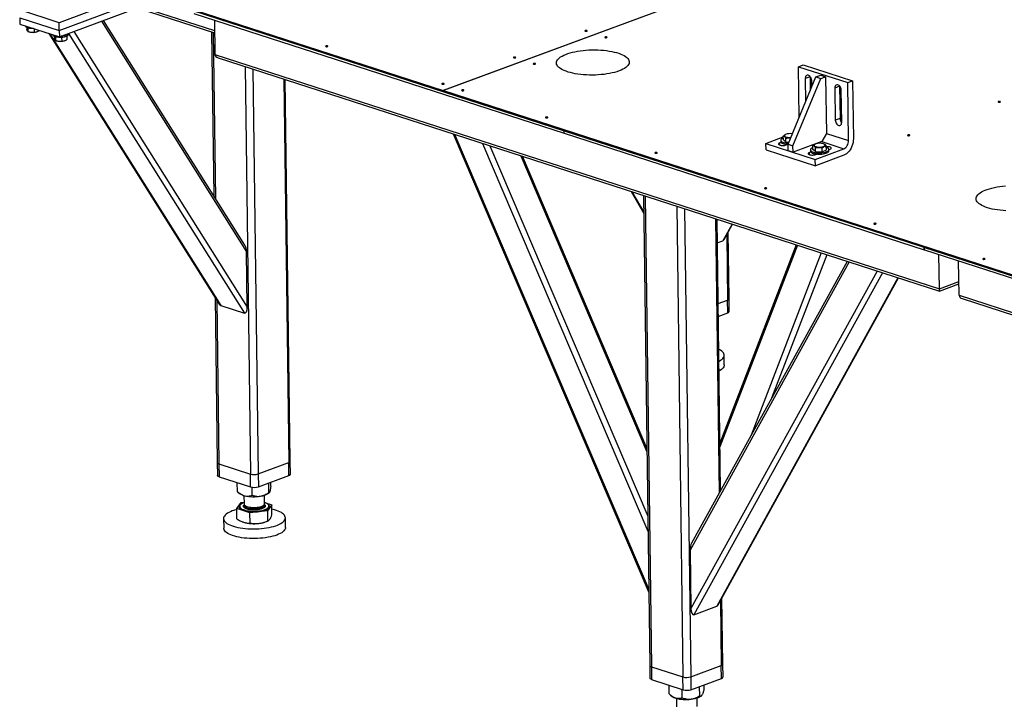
# Model space of a CAD drawing. Header units: millimetres. Extents: x 5 to 589, y 5 to 415.
# Tile 22 of 70: x 257 to 328, y 46 to 96. Entities that reach past the tile are written whole.
import ezdxf

# ---------------------------------------------------------------- set-up
doc = ezdxf.new("R2010")
doc.units = ezdxf.units.MM
doc.layers.add('TRAIT-FORT', color=4, linetype='Continuous', lineweight=25)

msp = doc.modelspace()

# ---------------------------------------------------------------- linework, layer by layer
at = {"layer": 'TRAIT-FORT', "color": 4, "linetype": 'Continuous', "lineweight": 25}
for p, q in [((325.689, 104.563), (287.479, 90.402)), ((325.696, 104.561), (287.486, 90.399)), ((263.714, 96.91), (259.502, 95.349)), ((263.553, 97.133), (270.818, 94.78)), ((263.669, 96.925), (270.82, 94.609)), ((259.502, 95.349), (256.625, 96.28)), ((259.509, 94.786), (264.529, 96.646)), ((259.515, 94.317), (265.207, 96.427)), ((269.318, 96.283), (287.479, 90.402)), ((269.319, 96.212), (287.48, 90.331)), ((269.319, 96.212), (296.295, 87.477)), ((256.633, 95.717), (256.639, 95.249)), ((256.633, 95.717), (259.509, 94.786)), ((262.576, 95.452), (273.152, 78.65)), ((273.035, 79.126), (262.725, 95.507)), ((269.321, 96.025), (296.297, 87.289)), ((270.808, 95.543), (270.84, 93.043)), ((256.639, 95.249), (259.515, 94.317)), ((257.044, 95.117), (257.044, 95.107)), ((257.138, 95.002), (257.14, 94.889)), ((257.212, 94.973), (257.216, 94.722)), ((257.222, 94.719), (257.29, 94.692)), ((257.67, 94.915), (257.674, 94.666)), ((257.909, 94.7), (257.932, 94.71)), ((258.055, 94.79), (258.055, 94.777)), ((259.509, 94.786), (259.502, 95.349)), ((259.509, 94.786), (259.515, 94.317)), ((260.565, 94.706), (273.205, 74.625)), ((270.602, 94.68), (270.758, 82.744)), ((258.754, 94.563), (271.165, 74.848)), ((258.81, 94.545), (271.27, 74.751)), ((259.057, 94.465), (259.057, 94.455)), ((259.152, 94.35), (259.153, 94.237)), ((259.226, 94.321), (259.229, 94.07)), ((259.236, 94.067), (259.303, 94.04)), ((259.683, 94.274), (259.687, 94.014)), ((259.923, 94.048), (259.946, 94.058)), ((260.066, 94.362), (260.069, 94.125)), ((260.157, 94.47), (260.156, 94.555)), ((260.174, 94.561), (272.996, 74.192)), ((270.723, 94.64), (270.882, 82.548)), ((270.84, 93.043), (323.618, 75.952)), ((271.073, 92.797), (323.618, 75.781)), ((273.047, 92.158), (273.436, 62.454)), ((273.615, 91.974), (274.002, 62.463)), ((313.355, 92.146), (313.703, 92.274)), ((313.404, 88.448), (313.355, 92.146)), ((313.355, 92.146), (316.95, 90.981)), ((313.703, 92.274), (317.298, 91.11)), ((275.859, 91.247), (276.225, 63.288)), ((276.338, 63.386), (275.973, 91.21)), ((312.596, 86.5), (314.627, 91.399)), ((312.956, 86.384), (314.986, 91.283)), ((314.197, 91.414), (313.85, 91.285)), ((313.85, 91.285), (313.872, 89.578)), ((314.197, 91.414), (314.21, 90.395)), ((314.323, 90.667), (314.317, 91.134)), ((314.627, 91.399), (314.974, 91.528)), ((314.627, 91.399), (314.986, 91.283)), ((314.974, 91.528), (315.334, 91.411)), ((314.986, 91.283), (315.334, 91.411)), ((315.334, 91.411), (315.388, 87.285)), ((316.95, 90.981), (317.298, 91.11)), ((317.298, 91.11), (317.353, 86.89)), ((287.48, 90.331), (287.479, 90.402)), ((287.486, 90.399), (330.449, 76.487)), ((287.487, 90.329), (287.486, 90.399)), ((316.354, 90.715), (316.007, 90.586)), ((316.007, 90.586), (316.038, 88.242)), ((316.354, 90.715), (316.385, 88.371)), ((316.505, 88.091), (316.474, 90.435)), ((317.006, 86.761), (316.95, 90.981)), ((287.487, 90.334), (287.48, 90.331)), ((287.487, 90.329), (330.45, 76.416)), ((316.385, 88.371), (316.038, 88.242)), ((288.212, 87.247), (302.452, 53.829)), ((288.311, 87.215), (302.449, 54.034)), ((296.295, 87.477), (322.504, 78.989)), ((296.298, 87.289), (296.295, 87.477)), ((296.297, 87.289), (296.295, 87.477)), ((296.298, 87.289), (296.297, 87.289)), ((296.298, 87.289), (322.507, 78.802)), ((310.985, 86.555), (312.251, 87.025)), ((312.254, 86.808), (312.251, 87.089)), ((312.447, 86.653), (312.254, 86.808)), ((312.426, 87.207), (312.409, 87.2)), ((312.447, 86.653), (312.443, 86.934)), ((312.872, 87.255), (312.916, 87.271)), ((315.388, 87.285), (315.046, 86.687)), ((315.388, 87.285), (317.006, 86.761)), ((290.346, 86.556), (302.393, 58.281)), ((290.88, 86.383), (302.379, 59.397)), ((310.985, 86.555), (314.58, 85.391)), ((310.991, 86.086), (310.985, 86.555)), ((310.991, 86.086), (314.586, 84.922)), ((312.092, 86.629), (311.991, 86.591)), ((311.993, 86.434), (311.991, 86.591)), ((312.066, 86.784), (312.068, 86.69)), ((312.447, 86.653), (312.657, 86.647)), ((312.458, 86.44), (312.547, 86.473)), ((312.495, 86.478), (312.496, 86.454)), ((312.596, 86.5), (312.956, 86.384)), ((312.602, 86.031), (312.596, 86.5)), ((312.962, 85.915), (312.956, 86.384)), ((315.046, 86.687), (312.962, 85.915)), ((314.224, 86.085), (314.225, 85.992)), ((314.411, 86.109), (314.408, 86.39)), ((314.604, 85.955), (314.411, 86.109)), ((314.583, 86.508), (314.566, 86.501)), ((314.58, 85.391), (316.664, 86.164)), ((314.604, 85.955), (314.6, 86.236)), ((315.046, 86.687), (316.664, 86.164)), ((315.091, 85.94), (315.087, 86.221)), ((315.091, 85.94), (315.386, 86.079)), ((315.235, 86.504), (315.203, 86.516)), ((315.386, 86.079), (315.382, 86.36)), ((315.573, 86.096), (315.658, 86.128)), ((315.575, 86.009), (315.573, 86.103)), ((293.12, 85.657), (302.318, 64.072)), ((302.314, 64.331), (293.244, 85.617)), ((312.602, 86.031), (312.962, 85.915)), ((314.249, 85.93), (314.148, 85.893)), ((314.15, 85.735), (314.148, 85.893)), ((314.586, 84.922), (314.58, 85.391)), ((316.67, 85.695), (314.586, 84.922)), ((314.604, 85.955), (315.091, 85.94)), ((314.616, 85.741), (314.704, 85.774)), ((314.653, 85.78), (314.653, 85.755)), ((301.169, 83.051), (302.09, 81.449)), ((301.228, 83.032), (302.089, 81.534)), ((302.073, 82.758), (302.521, 48.509)), ((302.194, 82.719), (302.644, 48.411)), ((304.495, 81.974), (304.944, 47.666)), ((305.063, 81.79), (305.51, 47.676)), ((307.307, 81.063), (307.569, 61.052)), ((307.68, 61.253), (307.421, 81.026)), ((308.522, 80.67), (307.853, 79.457)), ((307.953, 79.561), (308.558, 80.658)), ((308.126, 79.876), (308.188, 75.134)), ((308.301, 75.232), (308.237, 80.077)), ((307.444, 79.305), (307.853, 79.457)), ((313.182, 79.161), (307.635, 64.714)), ((313.281, 79.129), (307.638, 64.436)), ((322.507, 78.802), (322.504, 78.989)), ((322.54, 78.978), (368.559, 64.075)), ((322.543, 78.79), (322.54, 78.978)), ((273.205, 74.625), (273.152, 78.65)), ((315.006, 78.57), (309.907, 65.289)), ((315.41, 78.439), (311.399, 67.994)), ((322.542, 78.815), (322.507, 78.802)), ((322.543, 78.79), (368.562, 63.888)), ((323.618, 75.952), (323.586, 78.452)), ((317.045, 77.91), (305.459, 56.906)), ((316.895, 77.958), (305.56, 57.41)), ((325.057, 75.486), (325.024, 77.987)), ((319.08, 77.251), (305.515, 52.658)), ((319.475, 77.123), (305.73, 52.205)), ((320.6, 76.758), (307.398, 52.823)), ((307.498, 52.927), (320.637, 76.747)), ((323.618, 75.952), (325.044, 76.48)), ((323.618, 75.781), (325.046, 76.311)), ((270.855, 75.339), (271.013, 63.297)), ((325.057, 75.486), (365.28, 62.461)), ((270.979, 75.143), (271.135, 63.199)), ((271.27, 74.751), (272.996, 74.192)), ((307.502, 74.88), (308.188, 75.134)), ((308.201, 74.196), (308.188, 75.134)), ((308.313, 74.295), (308.301, 75.232)), ((325.289, 75.24), (365.282, 62.289)), ((307.514, 73.942), (308.201, 74.196)), ((307.951, 70.411), (307.942, 71.114)), ((271.013, 63.297), (271.025, 62.359)), ((271.135, 63.199), (273.436, 62.454)), ((271.135, 63.199), (271.147, 62.261)), ((274.002, 62.463), (276.225, 63.288)), ((276.237, 62.35), (276.225, 63.288)), ((276.35, 62.448), (276.338, 63.386)), ((273.448, 61.516), (273.436, 62.454)), ((274.002, 62.463), (274.014, 61.526)), ((271.147, 62.261), (273.448, 61.516)), ((272.487, 61.17), (272.478, 61.83)), ((274.014, 61.526), (276.237, 62.35)), ((274.773, 61.11), (274.764, 61.804)), ((274.916, 61.57), (274.912, 61.859)), ((272.492, 61.166), (272.487, 61.17)), ((272.491, 61.165), (272.637, 61.041)), ((273.559, 60.91), (273.551, 61.492)), ((274.774, 61.069), (274.813, 61.105)), ((272.442, 59.936), (272.763, 60.387)), ((272.763, 60.387), (272.964, 60.409)), ((272.957, 60.891), (272.966, 60.27)), ((274.438, 60.27), (274.412, 60.296)), ((274.465, 60.289), (274.457, 60.91)), ((274.464, 60.391), (274.995, 60.219)), ((273.396, 59.627), (272.442, 59.936)), ((272.451, 59.193), (272.442, 59.936)), ((272.65, 60.101), (272.65, 60.097)), ((272.967, 60.181), (272.967, 60.152)), ((274.673, 59.769), (273.396, 59.627)), ((273.406, 58.884), (273.396, 59.627)), ((274.461, 60.223), (274.487, 60.201)), ((274.467, 60.172), (274.467, 60.2)), ((274.995, 60.219), (274.673, 59.769)), ((274.673, 59.769), (274.683, 59.026)), ((274.785, 60.125), (274.785, 60.129)), ((275.004, 59.476), (274.995, 60.219)), ((271.479, 59.209), (271.488, 58.506)), ((272.843, 58.974), (272.85, 58.971)), ((272.85, 58.971), (272.93, 58.942)), ((274.615, 58.994), (274.712, 59.036)), ((275.988, 58.565), (275.979, 59.268)), ((305.459, 56.906), (305.515, 52.658)), ((307.671, 53.242), (307.734, 48.5)), ((307.846, 48.598), (307.782, 53.443)), ((305.73, 52.205), (307.398, 52.823)), ((302.521, 48.509), (302.534, 47.571)), ((302.644, 48.411), (304.944, 47.666)), ((302.644, 48.411), (302.656, 47.473)), ((305.51, 47.676), (307.734, 48.5)), ((307.746, 47.562), (307.734, 48.5)), ((307.858, 47.661), (307.846, 48.598)), ((302.656, 47.473), (304.957, 46.728)), ((304.957, 46.728), (304.944, 47.666)), ((305.51, 47.676), (305.522, 46.738)), ((305.522, 46.738), (307.746, 47.562)), ((303.933, 46.441), (303.925, 47.062)), ((304.888, 46.132), (304.88, 46.753)), ((306.164, 46.273), (306.155, 46.973)), ((306.486, 46.724), (306.481, 47.094)), ((304.043, 46.341), (304.145, 46.254)), ((304.466, 46.103), (304.474, 45.482)), ((305.974, 45.502), (305.966, 46.123)), ((306.282, 46.282), (306.292, 46.291))]:
    msp.add_line(p, q, dxfattribs=at)
at = {"layer": 'TRAIT-FORT', "color": 4, "linetype": 'Continuous', "lineweight": 25, "flags": 128}
for points in [[(257.639, 94.925), (257.56, 94.924), (257.463, 94.928), (257.37, 94.938), (257.284, 94.953), (257.208, 94.974), (257.144, 95), (257.095, 95.029), (257.062, 95.06), (257.046, 95.094), (257.044, 95.107)], [(297.946, 94.733), (297.964, 94.743), (297.97, 94.754), (297.962, 94.765), (297.944, 94.775), (297.916, 94.78), (297.883, 94.782), (297.851, 94.779), (297.823, 94.772), (297.805, 94.763), (297.8, 94.751), (297.807, 94.74), (297.825, 94.731), (297.853, 94.725), (297.886, 94.723), (297.918, 94.726), (297.946, 94.733)], [(260.119, 94.398), (260.075, 94.367), (260.016, 94.339), (259.943, 94.315), (259.86, 94.296), (259.769, 94.282), (259.672, 94.274), (259.574, 94.272), (259.476, 94.276), (259.383, 94.286), (259.297, 94.301), (259.221, 94.322), (259.157, 94.348), (259.108, 94.377), (259.075, 94.408), (259.059, 94.442), (259.057, 94.455)], [(260.118, 94.492), (260.074, 94.461), (260.014, 94.433), (259.942, 94.409), (259.859, 94.39), (259.768, 94.376), (259.671, 94.367), (259.648, 94.366)], [(260.156, 94.554), (260.146, 94.525), (260.118, 94.492)], [(299.384, 94.267), (299.402, 94.277), (299.408, 94.288), (299.401, 94.3), (299.382, 94.309), (299.354, 94.315), (299.321, 94.316), (299.289, 94.314), (299.262, 94.307), (299.244, 94.297), (299.238, 94.285), (299.245, 94.274), (299.264, 94.265), (299.291, 94.259), (299.324, 94.257), (299.356, 94.26), (299.384, 94.267)], [(279.056, 93.612), (279.074, 93.622), (279.08, 93.633), (279.073, 93.644), (279.054, 93.653), (279.026, 93.659), (278.994, 93.661), (278.961, 93.658), (278.934, 93.651), (278.916, 93.641), (278.91, 93.63), (278.917, 93.619), (278.936, 93.61), (278.964, 93.604), (278.996, 93.602), (279.029, 93.605), (279.056, 93.612)], [(300.284, 91.835), (300.128, 91.781), (299.96, 91.732), (299.781, 91.688), (299.593, 91.648), (299.397, 91.614), (299.195, 91.586), (298.986, 91.564), (298.774, 91.547), (298.559, 91.536), (298.343, 91.532), (298.127, 91.533), (297.913, 91.541), (297.702, 91.555), (297.496, 91.575), (297.295, 91.6), (297.101, 91.631), (296.916, 91.668), (296.741, 91.71), (296.577, 91.757), (296.425, 91.808), (296.285, 91.864), (296.16, 91.924), (296.049, 91.987), (295.954, 92.053), (295.875, 92.122), (295.813, 92.193), (295.767, 92.266), (295.74, 92.34), (295.729, 92.415), (295.737, 92.49), (295.762, 92.565), (295.804, 92.639), (295.863, 92.711), (295.94, 92.783), (296.032, 92.851), (296.14, 92.918), (296.263, 92.981), (296.4, 93.04), (296.55, 93.096), (296.713, 93.147), (296.886, 93.194), (297.07, 93.236), (297.262, 93.273), (297.461, 93.304), (297.667, 93.329), (297.877, 93.349), (298.091, 93.362), (298.307, 93.37), (298.523, 93.372), (298.738, 93.367), (298.951, 93.356), (299.16, 93.339), (299.364, 93.317), (299.561, 93.288), (299.75, 93.254), (299.93, 93.215), (300.1, 93.171), (300.259, 93.121), (300.405, 93.068), (300.537, 93.01), (300.655, 92.949), (300.758, 92.884), (300.846, 92.816), (300.916, 92.746), (300.97, 92.674), (301.007, 92.601), (301.026, 92.526), (301.027, 92.451), (301.011, 92.376), (300.978, 92.302), (300.927, 92.228), (300.859, 92.156), (300.774, 92.086), (300.674, 92.018), (300.558, 91.954), (300.428, 91.892), (300.284, 91.835)], [(292.734, 92.801), (292.752, 92.811), (292.758, 92.823), (292.751, 92.834), (292.732, 92.843), (292.704, 92.849), (292.672, 92.851), (292.639, 92.848), (292.612, 92.841), (292.594, 92.831), (292.588, 92.82), (292.595, 92.809), (292.614, 92.799), (292.642, 92.793), (292.675, 92.792), (292.707, 92.794), (292.734, 92.801)], [(294.172, 92.336), (294.19, 92.346), (294.196, 92.357), (294.189, 92.368), (294.17, 92.377), (294.142, 92.383), (294.11, 92.385), (294.077, 92.382), (294.05, 92.375), (294.032, 92.365), (294.026, 92.354), (294.033, 92.343), (294.052, 92.334), (294.08, 92.328), (294.113, 92.326), (294.145, 92.329), (294.172, 92.336)], [(314.317, 91.134), (314.309, 91.209), (314.288, 91.284), (314.256, 91.355), (314.213, 91.417), (314.163, 91.467), (314.108, 91.503), (314.051, 91.521), (313.997, 91.521), (313.947, 91.503), (313.906, 91.468), (313.875, 91.418), (313.856, 91.356), (313.85, 91.285)], [(287.523, 90.87), (287.541, 90.88), (287.547, 90.891), (287.54, 90.902), (287.521, 90.912), (287.493, 90.917), (287.46, 90.919), (287.428, 90.916), (287.401, 90.909), (287.383, 90.9), (287.377, 90.888), (287.384, 90.877), (287.403, 90.868), (287.431, 90.862), (287.463, 90.86), (287.496, 90.863), (287.523, 90.87)], [(288.961, 90.404), (288.979, 90.414), (288.985, 90.425), (288.978, 90.437), (288.959, 90.446), (288.931, 90.452), (288.898, 90.453), (288.866, 90.451), (288.839, 90.444), (288.821, 90.434), (288.815, 90.422), (288.822, 90.411), (288.841, 90.402), (288.869, 90.396), (288.901, 90.394), (288.934, 90.397), (288.961, 90.404)], [(316.474, 90.435), (316.466, 90.51), (316.446, 90.585), (316.413, 90.656), (316.37, 90.719), (316.32, 90.769), (316.265, 90.804), (316.208, 90.822), (316.154, 90.823), (316.104, 90.805), (316.063, 90.77), (316.032, 90.719), (316.013, 90.657), (316.007, 90.586)], [(328.039, 89.571), (328.057, 89.581), (328.063, 89.592), (328.056, 89.603), (328.037, 89.613), (328.009, 89.618), (327.976, 89.62), (327.944, 89.617), (327.916, 89.61), (327.898, 89.601), (327.893, 89.589), (327.9, 89.578), (327.918, 89.569), (327.946, 89.563), (327.979, 89.561), (328.011, 89.564), (328.039, 89.571)], [(295.073, 88.425), (295.091, 88.435), (295.097, 88.446), (295.09, 88.457), (295.071, 88.467), (295.043, 88.473), (295.01, 88.474), (294.978, 88.471), (294.951, 88.465), (294.933, 88.455), (294.927, 88.443), (294.934, 88.432), (294.953, 88.423), (294.981, 88.417), (295.013, 88.415), (295.046, 88.418), (295.073, 88.425)], [(316.038, 88.242), (316.045, 88.167), (316.066, 88.092), (316.099, 88.021), (316.142, 87.958), (316.192, 87.908), (316.247, 87.873), (316.303, 87.855), (316.358, 87.854), (316.407, 87.872), (316.449, 87.908), (316.48, 87.958), (316.499, 88.02), (316.505, 88.091)], [(312.252, 86.949), (312.21, 86.931), (312.149, 86.898), (312.104, 86.862), (312.076, 86.825), (312.066, 86.786), (312.075, 86.747), (312.102, 86.71), (312.146, 86.675), (312.207, 86.643), (312.282, 86.616), (312.37, 86.593), (312.468, 86.575), (312.573, 86.564), (312.621, 86.561)], [(312.414, 87.201), (312.371, 87.176), (312.344, 87.148), (312.333, 87.119), (312.341, 87.09), (312.366, 87.062), (312.407, 87.037), (312.462, 87.015), (312.53, 86.998), (312.606, 86.987), (312.688, 86.981), (312.773, 86.982), (312.796, 86.983)], [(317.353, 86.89), (317.348, 86.754), (317.328, 86.615), (317.295, 86.477), (317.249, 86.342), (317.191, 86.213), (317.123, 86.092), (317.044, 85.983), (316.958, 85.886), (316.866, 85.805), (316.769, 85.741), (316.67, 85.695)], [(321.439, 87.125), (321.457, 87.135), (321.463, 87.146), (321.456, 87.157), (321.437, 87.167), (321.409, 87.173), (321.377, 87.174), (321.344, 87.171), (321.317, 87.165), (321.299, 87.155), (321.293, 87.143), (321.3, 87.132), (321.319, 87.123), (321.347, 87.117), (321.38, 87.115), (321.412, 87.118), (321.439, 87.125)], [(311.991, 86.591), (311.944, 86.569), (311.913, 86.544), (311.9, 86.517), (311.906, 86.49), (311.931, 86.464), (311.972, 86.442), (312.029, 86.423), (312.096, 86.41), (312.172, 86.404), (312.25, 86.403), (312.327, 86.41), (312.398, 86.422), (312.458, 86.44)], [(312.068, 86.69), (312.076, 86.654), (312.103, 86.616), (312.148, 86.581), (312.208, 86.55), (312.283, 86.522), (312.371, 86.499), (312.469, 86.482), (312.574, 86.47), (312.597, 86.469)], [(314.408, 86.25), (314.367, 86.233), (314.306, 86.2), (314.261, 86.164), (314.233, 86.126), (314.224, 86.087), (314.232, 86.049), (314.259, 86.012), (314.304, 85.977), (314.364, 85.945), (314.439, 85.917), (314.527, 85.894), (314.625, 85.877), (314.73, 85.865), (314.84, 85.86), (314.952, 85.861), (315.062, 85.869), (315.167, 85.882), (315.265, 85.902), (315.354, 85.927), (315.429, 85.956), (315.491, 85.989), (315.536, 86.025), (315.564, 86.062), (315.573, 86.101), (315.565, 86.14), (315.538, 86.177), (315.493, 86.212), (315.433, 86.243), (315.383, 86.263)], [(314.571, 86.503), (314.528, 86.477), (314.501, 86.449), (314.49, 86.42), (314.498, 86.391), (314.523, 86.363), (314.564, 86.338), (314.619, 86.317), (314.687, 86.3), (314.763, 86.288), (314.845, 86.283), (314.93, 86.283), (315.013, 86.29), (315.09, 86.302), (315.159, 86.32), (315.217, 86.342), (315.26, 86.368), (315.288, 86.396), (315.298, 86.425), (315.29, 86.454), (315.266, 86.482), (315.225, 86.507), (315.169, 86.528), (315.102, 86.545), (315.025, 86.556), (314.943, 86.562), (314.858, 86.562), (314.776, 86.555), (314.698, 86.543), (314.629, 86.525), (314.571, 86.503)], [(315.658, 86.128), (315.705, 86.15), (315.736, 86.175), (315.749, 86.202), (315.743, 86.229), (315.718, 86.255), (315.677, 86.277), (315.62, 86.295), (315.552, 86.308), (315.477, 86.315), (315.399, 86.315), (315.383, 86.315)], [(316.664, 86.164), (316.732, 86.198), (316.797, 86.248), (316.856, 86.314), (316.908, 86.392), (316.95, 86.479), (316.982, 86.572), (317, 86.667), (317.006, 86.761)], [(303.045, 85.843), (303.063, 85.853), (303.069, 85.865), (303.061, 85.876), (303.043, 85.885), (303.015, 85.891), (302.982, 85.893), (302.95, 85.89), (302.922, 85.883), (302.904, 85.873), (302.899, 85.862), (302.906, 85.851), (302.924, 85.841), (302.952, 85.835), (302.985, 85.834), (303.017, 85.837), (303.045, 85.843)], [(314.148, 85.893), (314.101, 85.87), (314.07, 85.845), (314.057, 85.818), (314.063, 85.791), (314.088, 85.766), (314.13, 85.743), (314.186, 85.725), (314.254, 85.712), (314.329, 85.705), (314.407, 85.705), (314.484, 85.711), (314.555, 85.723), (314.616, 85.741)], [(314.225, 85.992), (314.234, 85.955), (314.26, 85.918), (314.305, 85.883), (314.365, 85.851), (314.441, 85.823), (314.528, 85.801), (314.626, 85.783), (314.731, 85.772), (314.841, 85.766), (314.953, 85.768), (315.063, 85.775), (315.168, 85.789), (315.267, 85.808), (315.355, 85.833), (315.431, 85.862), (315.492, 85.895), (315.537, 85.931), (315.565, 85.969), (315.575, 86.007), (315.575, 86.009)], [(311.016, 83.262), (311.034, 83.272), (311.04, 83.283), (311.033, 83.294), (311.014, 83.304), (310.987, 83.31), (310.954, 83.311), (310.922, 83.308), (310.894, 83.302), (310.876, 83.292), (310.87, 83.28), (310.877, 83.269), (310.896, 83.26), (310.924, 83.254), (310.957, 83.252), (310.989, 83.255), (311.016, 83.262)], [(328.473, 81.645), (328.262, 81.659), (328.055, 81.679), (327.854, 81.704), (327.661, 81.735), (327.476, 81.772), (327.301, 81.814), (327.136, 81.861), (326.984, 81.912), (326.845, 81.968), (326.719, 82.028), (326.609, 82.091), (326.514, 82.157), (326.435, 82.226), (326.372, 82.297), (326.327, 82.37), (326.299, 82.444), (326.289, 82.519), (326.296, 82.594), (326.321, 82.669), (326.363, 82.743), (326.423, 82.815), (326.499, 82.887), (326.591, 82.955), (326.699, 83.022), (326.822, 83.085), (326.959, 83.144), (327.11, 83.2), (327.272, 83.251), (327.446, 83.298), (327.629, 83.34), (327.821, 83.377), (328.021, 83.408), (328.226, 83.433), (328.437, 83.453)], [(318.988, 80.68), (319.006, 80.69), (319.012, 80.702), (319.005, 80.713), (318.986, 80.722), (318.958, 80.728), (318.926, 80.73), (318.893, 80.727), (318.866, 80.72), (318.848, 80.71), (318.842, 80.699), (318.849, 80.688), (318.868, 80.678), (318.896, 80.672), (318.929, 80.671), (318.961, 80.674), (318.988, 80.68)], [(326.92, 78.112), (326.938, 78.122), (326.944, 78.133), (326.937, 78.144), (326.918, 78.154), (326.89, 78.159), (326.858, 78.161), (326.825, 78.158), (326.798, 78.151), (326.78, 78.142), (326.774, 78.13), (326.781, 78.119), (326.8, 78.11), (326.828, 78.104), (326.861, 78.102), (326.893, 78.105), (326.92, 78.112)], [(307.557, 70.669), (307.587, 70.686), (307.687, 70.747), (307.771, 70.81), (307.839, 70.876), (307.89, 70.943), (307.924, 71.012), (307.941, 71.081), (307.939, 71.15), (307.921, 71.219), (307.884, 71.286), (307.831, 71.352), (307.761, 71.416), (307.675, 71.477), (307.573, 71.535), (307.545, 71.549)], [(307.951, 70.411), (307.944, 70.343), (307.919, 70.274), (307.876, 70.206), (307.817, 70.14), (307.741, 70.075), (307.648, 70.013), (307.566, 69.966)], [(271.013, 63.297), (271.013, 63.295), (271.022, 63.268), (271.046, 63.242), (271.084, 63.219), (271.135, 63.199)], [(271.013, 63.297), (271.013, 63.295), (271.022, 63.268), (271.046, 63.242), (271.084, 63.219), (271.135, 63.199)], [(271.147, 62.261), (271.097, 62.281), (271.059, 62.304), (271.034, 62.33), (271.025, 62.357), (271.025, 62.359)], [(272.964, 60.369), (272.912, 60.349), (272.829, 60.31), (272.76, 60.268), (272.708, 60.224), (272.672, 60.177), (272.653, 60.13), (272.652, 60.083), (272.668, 60.036), (272.701, 59.99), (272.751, 59.947), (272.817, 59.906), (272.898, 59.868), (272.992, 59.835), (273.099, 59.806), (273.215, 59.783), (273.339, 59.764), (273.47, 59.752), (273.605, 59.746), (273.742, 59.745), (273.878, 59.751), (274.011, 59.763)], [(272.966, 60.27), (272.966, 60.268), (272.976, 60.228), (273.003, 60.19), (273.047, 60.154), (273.107, 60.12), (273.181, 60.091), (273.267, 60.066), (273.364, 60.045), (273.47, 60.031), (273.581, 60.022), (273.695, 60.019), (273.809, 60.022), (273.922, 60.032)], [(272.967, 60.181), (272.968, 60.169), (272.982, 60.13), (273.014, 60.092), (273.062, 60.056), (273.125, 60.024), (273.202, 59.995), (273.292, 59.971), (273.391, 59.952), (273.498, 59.939), (273.61, 59.932), (273.725, 59.93), (273.839, 59.935), (273.951, 59.946), (274.057, 59.962), (274.155, 59.984), (274.242, 60.011), (274.318, 60.042), (274.379, 60.076), (274.425, 60.113), (274.454, 60.152), (274.466, 60.192), (274.461, 60.232), (274.438, 60.27), (274.438, 60.27)], [(273.922, 60.032), (274.03, 60.047), (274.13, 60.067), (274.22, 60.093), (274.299, 60.123), (274.364, 60.156), (274.414, 60.193), (274.447, 60.231), (274.464, 60.271), (274.465, 60.289)], [(274.011, 59.763), (274.14, 59.78), (274.262, 59.803), (274.375, 59.831), (274.477, 59.864), (274.567, 59.901), (274.643, 59.941), (274.703, 59.984), (274.747, 60.03), (274.775, 60.077), (274.785, 60.124), (274.778, 60.171), (274.753, 60.218), (274.711, 60.262), (274.653, 60.305), (274.579, 60.344), (274.491, 60.379), (274.464, 60.389)], [(272.111, 59.762), (271.979, 59.709), (271.861, 59.652), (271.758, 59.592), (271.67, 59.529), (271.598, 59.464), (271.542, 59.397), (271.504, 59.329), (271.483, 59.26), (271.48, 59.19), (271.495, 59.122), (271.526, 59.054), (271.576, 58.988), (271.642, 58.923), (271.724, 58.861), (271.822, 58.802), (271.935, 58.747), (272.062, 58.695), (272.202, 58.647), (272.354, 58.605), (272.517, 58.567), (272.689, 58.534), (272.869, 58.507), (273.056, 58.486), (273.249, 58.47), (273.445, 58.461), (273.643, 58.457), (273.842, 58.46), (274.04, 58.469), (274.236, 58.484), (274.428, 58.504), (274.614, 58.531), (274.793, 58.563), (274.964, 58.6), (275.126, 58.642), (275.276, 58.689), (275.415, 58.741), (275.54, 58.796), (275.651, 58.854), (275.746, 58.916), (275.827, 58.98), (275.89, 59.046), (275.937, 59.114), (275.967, 59.183), (275.979, 59.252), (275.973, 59.321), (275.95, 59.389), (275.909, 59.456), (275.852, 59.522), (275.777, 59.585), (275.687, 59.645), (275.582, 59.703), (275.462, 59.756), (275.328, 59.806), (275.182, 59.851), (275.024, 59.892), (274.999, 59.898)], [(272.692, 60.206), (272.654, 60.166), (272.626, 60.118), (272.616, 60.069), (272.623, 60.02), (272.649, 59.972), (272.692, 59.926), (272.752, 59.882), (272.828, 59.842), (272.919, 59.805), (273.022, 59.773), (273.138, 59.746), (273.262, 59.724), (273.394, 59.708), (273.532, 59.699), (273.672, 59.695), (273.813, 59.698), (273.953, 59.707), (274.089, 59.722), (274.219, 59.743), (274.34, 59.769), (274.451, 59.801), (274.551, 59.837), (274.636, 59.877), (274.707, 59.92), (274.761, 59.966), (274.798, 60.013), (274.818, 60.062), (274.819, 60.111), (274.802, 60.16), (274.768, 60.207), (274.74, 60.233)], [(272.65, 60.097), (272.652, 60.078), (272.668, 60.031), (272.701, 59.985), (272.752, 59.942), (272.818, 59.901), (272.898, 59.864), (272.992, 59.83), (273.099, 59.802), (273.215, 59.778), (273.339, 59.76), (273.47, 59.747), (273.605, 59.741), (273.742, 59.74), (273.878, 59.746), (274.012, 59.758)], [(272.967, 60.152), (272.967, 60.151), (272.977, 60.111), (273.004, 60.073), (273.049, 60.036), (273.108, 60.003), (273.182, 59.973), (273.269, 59.948), (273.366, 59.928), (273.471, 59.913), (273.582, 59.905), (273.696, 59.902), (273.811, 59.905), (273.923, 59.914)], [(273.923, 59.914), (274.031, 59.929), (274.131, 59.95), (274.222, 59.976), (274.301, 60.005), (274.366, 60.039), (274.416, 60.075), (274.449, 60.114), (274.465, 60.154), (274.467, 60.172)], [(274.012, 59.758), (274.14, 59.775), (274.262, 59.798), (274.375, 59.826), (274.477, 59.859), (274.567, 59.896), (274.643, 59.936), (274.703, 59.98), (274.748, 60.025), (274.775, 60.072), (274.785, 60.119), (274.785, 60.125)], [(275.356, 58.011), (275.212, 57.962), (275.056, 57.917), (274.889, 57.877), (274.714, 57.843), (274.531, 57.813), (274.342, 57.79), (274.148, 57.772), (273.951, 57.76), (273.752, 57.754), (273.553, 57.755), (273.356, 57.761), (273.161, 57.774), (272.971, 57.792), (272.787, 57.817), (272.611, 57.846), (272.443, 57.882), (272.286, 57.922), (272.139, 57.967), (272.006, 58.017), (271.886, 58.071), (271.78, 58.128), (271.69, 58.189), (271.616, 58.252), (271.558, 58.317), (271.518, 58.384), (271.494, 58.453), (271.488, 58.506)], [(275.988, 58.565), (275.984, 58.514), (275.963, 58.445), (275.925, 58.377), (275.87, 58.31), (275.798, 58.244), (275.71, 58.182), (275.606, 58.121), (275.488, 58.064), (275.356, 58.011)], [(302.521, 48.509), (302.522, 48.507), (302.531, 48.48), (302.555, 48.455), (302.593, 48.431), (302.644, 48.411)], [(302.521, 48.509), (302.522, 48.507), (302.531, 48.48), (302.555, 48.455), (302.593, 48.431), (302.644, 48.411)], [(302.656, 47.473), (302.605, 47.494), (302.567, 47.517), (302.543, 47.543), (302.534, 47.569), (302.534, 47.571)], [(306.282, 46.282), (306.281, 46.282), (306.217, 46.234), (306.136, 46.189), (306.039, 46.148), (305.927, 46.111), (305.804, 46.08), (305.67, 46.055), (305.528, 46.036)]]:
    msp.add_lwpolyline(points, dxfattribs=at)
at = {"layer": 'TRAIT-FORT', "color": 4, "linetype": 'Continuous', "lineweight": 25}
for centre, radius, start, end in [((257.588, 95.577), 0.934, 251.36619, 290.13461), ((259.601, 94.925), 0.934, 251.36619, 290.13461), ((260.067, 94.472), 0.0908, 305.33114, 358.20646), ((316.844, 88.379), 0.459, 181.00368, 221.65098), ((312.749, 86.332), 0.932, 80.21797, 111.04051), ((308.167, 75.272), 0.139, 278.82002, 343.59456), ((308.179, 74.334), 0.139, 278.82002, 343.59456), ((276.204, 63.425), 0.139, 278.82002, 343.59456), ((273.703, 63.396), 0.979, 254.21664, 287.78374), ((276.216, 62.488), 0.139, 278.82002, 343.59456), ((273.183, 61.769), 0.91, 233.10001, 259.95882), ((273.715, 62.458), 0.979, 254.21664, 287.78374), ((274.04, 62.111), 1.274, 275.76871, 305.16967), ((273.674, 63.837), 3.035, 257.65066, 279.37339), ((273.258, 56.621), 3.344, 104.10497, 110.0458), ((273.696, 61.674), 2.837, 254.33254, 277.0744), ((273.872, 60.848), 1.997, 274.98856, 291.84749), ((307.712, 48.638), 0.139, 278.82002, 343.59456), ((305.211, 48.609), 0.979, 254.21664, 287.78374), ((307.724, 47.7), 0.139, 278.82002, 343.59456), ((305.223, 47.671), 0.979, 254.21664, 287.78374), ((304.614, 46.852), 0.76, 231.921, 254.63623), ((305.179, 48.851), 2.837, 254.33254, 277.0744)]:
    msp.add_arc(centre, radius, start, end, dxfattribs=at)
for centre, major_axis, ratio, start_param, end_param in [((271.265, 93.05), (0.424, 0.009), 0.663208, 3.136431, 4.230273), ((272.937, 78.72), (-0.044, 0.508), 0.416303, 4.538514, 5.603538), ((307.846, 79.988), (0.027, 0.536), 0.385522, 3.305636, 3.810908), ((323.611, 76.099), (-0.007, 0.317), 0.014873, 3.146754, 4.230273), ((323.611, 76.099), (-0.007, 0.317), 0.014873, 3.136431, 4.230273), ((325.481, 75.493), (0.424, 0.009), 0.663208, 3.136431, 4.230273), ((271.264, 75.254), (-0.044, 0.508), 0.416303, 2.461945, 2.967718), ((272.989, 74.695), (-0.044, 0.508), 0.416303, 2.967718, 4.538514), ((305.667, 56.983), (0.027, 0.536), 0.385522, 0.669315, 1.73484), ((305.723, 52.736), (0.027, 0.536), 0.385522, 1.73484, 3.305636), ((307.391, 53.354), (0.027, 0.536), 0.385522, 3.305636, 3.810908)]:
    msp.add_ellipse(centre, major_axis=major_axis, ratio=ratio, start_param=start_param, end_param=end_param, dxfattribs=at)
for points, knots in [([(257.216, 94.722), (257.209, 94.726), (257.196, 94.735), (257.177, 94.771), (257.158, 94.823), (257.146, 94.867), (257.14, 94.889)], [0, 0, 0, 0, 0.264605, 0.534948, 0.765343, 1, 1, 1, 1]), ([(257.216, 94.722), (257.256, 94.707), (257.336, 94.676), (257.455, 94.654), (257.569, 94.651), (257.638, 94.661), (257.674, 94.666)], [0, 0, 0, 0, 0.264605, 0.534948, 0.765343, 1, 1, 1, 1]), ([(257.674, 94.666), (257.722, 94.666), (257.803, 94.666), (257.92, 94.702), (257.998, 94.741), (258.043, 94.769), (258.055, 94.777)], [0, 0, 0, 0, 0.385549, 0.637642, 0.896546, 1, 1, 1, 1]), ([(259.229, 94.07), (259.223, 94.074), (259.21, 94.083), (259.19, 94.119), (259.171, 94.171), (259.159, 94.215), (259.153, 94.237)], [0, 0, 0, 0, 0.264605, 0.534948, 0.765343, 1, 1, 1, 1]), ([(259.229, 94.07), (259.269, 94.055), (259.35, 94.024), (259.469, 94.002), (259.582, 93.999), (259.652, 94.009), (259.687, 94.014)], [0, 0, 0, 0, 0.264605, 0.534948, 0.765343, 1, 1, 1, 1]), ([(259.687, 94.014), (259.736, 94.014), (259.816, 94.014), (259.933, 94.05), (260.011, 94.089), (260.056, 94.117), (260.069, 94.125)], [0, 0, 0, 0, 0.385549, 0.637642, 0.896546, 1, 1, 1, 1]), ([(312.251, 87.089), (312.288, 87.122), (312.34, 87.168), (312.394, 87.191), (312.409, 87.197)], [0, 0, 0, 0, 0.715047, 1, 1, 1, 1]), ([(312.443, 86.934), (312.426, 86.958), (312.392, 87.006), (312.342, 87.054), (312.294, 87.081), (312.265, 87.086), (312.251, 87.089)], [0, 0, 0, 0, 0.264605, 0.534948, 0.765343, 1, 1, 1, 1]), ([(312.443, 86.934), (312.485, 86.943), (312.57, 86.961), (312.686, 86.966), (312.757, 86.956), (312.783, 86.952)], [0, 0, 0, 0, 0.379142, 0.766506, 1, 1, 1, 1]), ([(314.408, 86.39), (314.445, 86.423), (314.497, 86.47), (314.551, 86.492), (314.566, 86.499)], [0, 0, 0, 0, 0.715047, 1, 1, 1, 1]), ([(314.6, 86.236), (314.583, 86.259), (314.549, 86.307), (314.499, 86.355), (314.451, 86.382), (314.422, 86.388), (314.408, 86.39)], [0, 0, 0, 0, 0.264605, 0.534948, 0.765343, 1, 1, 1, 1]), ([(314.6, 86.236), (314.642, 86.245), (314.727, 86.263), (314.854, 86.267), (314.975, 86.252), (315.05, 86.231), (315.087, 86.221)], [0, 0, 0, 0, 0.264605, 0.534948, 0.765343, 1, 1, 1, 1]), ([(315.087, 86.221), (315.124, 86.253), (315.186, 86.306), (315.276, 86.346), (315.337, 86.358), (315.372, 86.36), (315.382, 86.36)], [0, 0, 0, 0, 0.385549, 0.637642, 0.896546, 1, 1, 1, 1]), ([(315.234, 86.503), (315.236, 86.502), (315.255, 86.498), (315.29, 86.472), (315.337, 86.424), (315.367, 86.382), (315.382, 86.36)], [0, 0, 0, 0, 0.036028, 0.390399, 0.692407, 1, 1, 1, 1]), ([(272.487, 61.17), (272.55, 61.121), (272.666, 61.031), (272.848, 60.928), (272.965, 60.891), (273.025, 60.873)], [0, 0, 0, 0, 0.3707742, 0.6811819, 1, 1, 1, 1]), ([(274.168, 60.843), (274.221, 60.854), (274.327, 60.877), (274.482, 60.94), (274.632, 61.018), (274.726, 61.079), (274.773, 61.11)], [0, 0, 0, 0, 0.249578, 0.504364, 0.751047, 1, 1, 1, 1]), ([(274.847, 61.173), (274.84, 61.156), (274.828, 61.12), (274.809, 61.099), (274.791, 61.095), (274.779, 61.105), (274.773, 61.11)], [0, 0, 0, 0, 0.249578, 0.504364, 0.751047, 1, 1, 1, 1]), ([(274.916, 61.57), (274.906, 61.499), (274.892, 61.392), (274.872, 61.276), (274.858, 61.213), (274.85, 61.184), (274.847, 61.173)], [0, 0, 0, 0, 0.432045, 0.654349, 0.879653, 1, 1, 1, 1]), ([(273.025, 60.873), (273.034, 60.871), (273.109, 60.854), (273.252, 60.843), (273.42, 60.867), (273.52, 60.898), (273.559, 60.91)], [0, 0, 0, 0, 0.0504, 0.402614, 0.767588, 1, 1, 1, 1]), ([(273.559, 60.91), (273.642, 60.885), (273.769, 60.846), (273.95, 60.828), (274.069, 60.829), (274.143, 60.84), (274.168, 60.843)], [0, 0, 0, 0, 0.4320454, 0.6543493, 0.8796534, 1, 1, 1, 1]), ([(273.938, 59.851), (273.89, 59.847), (273.792, 59.838), (273.637, 59.836), (273.478, 59.846), (273.327, 59.866), (273.192, 59.897), (273.081, 59.937), (272.999, 59.982), (272.944, 60.029), (272.916, 60.08), (272.918, 60.134), (272.937, 60.176), (272.966, 60.199), (272.972, 60.204)], [0, 0, 0, 0, 0.0828398, 0.1706417, 0.2620939, 0.3554868, 0.4488798, 0.5403319, 0.6281338, 0.7109737, 0.7938135, 0.8816154, 0.9730676, 1, 1, 1, 1]), ([(274.487, 60.201), (274.498, 60.184), (274.52, 60.15), (274.518, 60.096), (274.487, 60.041), (274.422, 59.988), (274.328, 59.94), (274.21, 59.9), (274.079, 59.869), (273.984, 59.857), (273.938, 59.851)], [0, 0, 0, 0, 0.116516, 0.240011, 0.368641, 0.5, 0.631359, 0.759989, 0.883484, 1, 1, 1, 1]), ([(272.451, 59.193), (272.529, 59.141), (272.686, 59.036), (272.848, 58.974), (272.93, 58.942)], [0, 0, 0, 0, 0.495458, 1, 1, 1, 1]), ([(272.93, 58.942), (273.01, 58.921), (273.172, 58.879), (273.327, 58.882), (273.406, 58.884)], [0, 0, 0, 0, 0.494511, 1, 1, 1, 1]), ([(273.406, 58.884), (273.51, 58.869), (273.72, 58.837), (273.936, 58.851), (274.046, 58.858)], [0, 0, 0, 0, 0.495458, 1, 1, 1, 1]), ([(274.046, 58.858), (274.153, 58.875), (274.369, 58.909), (274.577, 58.986), (274.683, 59.026)], [0, 0, 0, 0, 0.494511, 1, 1, 1, 1]), ([(274.683, 59.026), (274.709, 59.035), (274.763, 59.055), (274.817, 59.121), (274.845, 59.155)], [0, 0, 0, 0, 0.495458, 1, 1, 1, 1]), ([(274.845, 59.155), (274.872, 59.197), (274.926, 59.283), (274.978, 59.412), (275.004, 59.476)], [0, 0, 0, 0, 0.494511, 1, 1, 1, 1]), ([(306.327, 46.332), (306.341, 46.354), (306.37, 46.398), (306.41, 46.493), (306.449, 46.602), (306.474, 46.683), (306.486, 46.724)], [0, 0, 0, 0, 0.249578, 0.504364, 0.751047, 1, 1, 1, 1]), ([(304.413, 46.119), (304.404, 46.122), (304.337, 46.145), (304.21, 46.21), (304.059, 46.323), (303.968, 46.408), (303.933, 46.441)], [0, 0, 0, 0, 0.0504, 0.402614, 0.767588, 1, 1, 1, 1]), ([(304.888, 46.132), (304.832, 46.116), (304.73, 46.088), (304.57, 46.08), (304.466, 46.106), (304.413, 46.119)], [0, 0, 0, 0, 0.370774, 0.681182, 1, 1, 1, 1]), ([(305.528, 46.036), (305.473, 46.032), (305.361, 46.024), (305.197, 46.043), (305.038, 46.079), (304.938, 46.114), (304.888, 46.132)], [0, 0, 0, 0, 0.249578, 0.504364, 0.751047, 1, 1, 1, 1]), ([(306.164, 46.273), (306.077, 46.224), (305.946, 46.15), (305.757, 46.081), (305.632, 46.049), (305.555, 46.039), (305.528, 46.036)], [0, 0, 0, 0, 0.432045, 0.654349, 0.879653, 1, 1, 1, 1]), ([(306.164, 46.273), (306.187, 46.265), (306.221, 46.252), (306.269, 46.271), (306.301, 46.297), (306.321, 46.323), (306.327, 46.332)], [0, 0, 0, 0, 0.432045, 0.654349, 0.879653, 1, 1, 1, 1])]:
    msp.add_open_spline(points, degree=3, knots=knots, dxfattribs=at)

doc.saveas('drawing.dxf')
